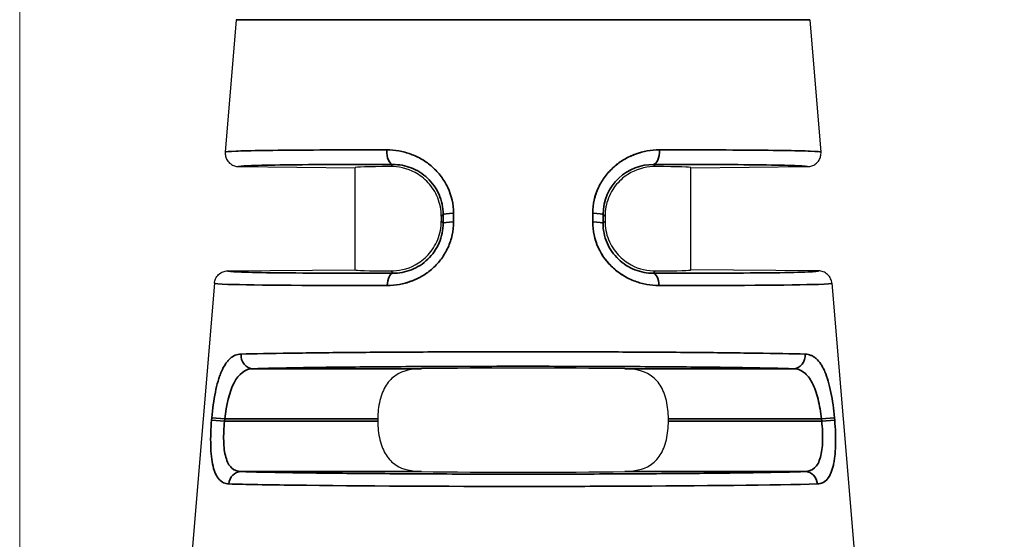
# Model space of a CAD drawing. Header units: millimetres. Extents: x 399 to 6076, y -1991 to 1602.
# Tile 43 of 256: x 4572.09 to 4586.75, y -1749.35 to -1741.61. Entities that reach past the tile are written whole.
import ezdxf

# ---------------------------------------------------------------- set-up
doc = ezdxf.new("R2010")
doc.units = ezdxf.units.MM
for name, color, linetype, lineweight in [('AM_5', 3, 'Continuous', 25), ('可見 (ISO)', 7, 'Continuous', 25), ('窄部可見 (ISO)', 7, 'Continuous', 35)]:
    doc.layers.add(name, color=color, linetype=linetype, lineweight=lineweight)
doc.styles.add('尺寸標註', font='romans.shx', dxfattribs={"bigfont": 'CHINESET.SHX'})
doc.dimstyles.new('CNS1$0', dxfattribs={"dimtxt": 2.5, "dimasz": 2.5, "dimexe": 1, "dimexo": 1, "dimgap": 1.5, "dimtad": 1, "dimtoh": 1, "dimdec": 1, "dimdsep": 46, "dimtxsty": '尺寸標註', "dimcen": 0, "dimclrd": 2, "dimclre": 2, "dimclrt": 1, "dimadec": 0, "dimazin": 2, "dimtp": 0.1, "dimtm": 0.1, "dimtfac": 0.71, "dimtdec": 1, "dimtmove": 0, "dimatfit": 0, "dimfxl": 0, "dimlwd": 13, "dimlwe": 13, "dimarcsym": 0})

# ---------------------------------------------------------------- blocks, each defined once
blk = doc.blocks.new('*D355')
at = {"layer": 'AM_5', "color": 2, "lineweight": 13}
for p, q in [((4572.085, -1763.994), (4572.085, -1694.144)), ((4689.402, -1761.29), (4689.402, -1694.144)), ((4686.902, -1695.144), (4574.585, -1695.144))]:
    blk.add_line(p, q, dxfattribs=at)
at = {"layer": 'AM_5', "color": 2}
for points in [[(4574.585, -1694.728), (4574.585, -1695.561), (4572.085, -1695.144)], [(4686.902, -1694.728), (4686.902, -1695.561), (4689.402, -1695.144)]]:
    blk.add_solid(points, dxfattribs=at)
at = {"layer": 'Defpoints', "color": 0}
for p in [(4572.085, -1695.144), (4689.402, -1762.29), (4572.085, -1764.994)]:
    blk.add_point(p, dxfattribs=at)
at = {"layer": 'AM_5', "color": 1, "insert": (4630.743, -1692.394), "char_height": 2.5, "attachment_point": 5, "style": '尺寸標註'}
blk.add_mtext('117.3', dxfattribs=at)

msp = doc.modelspace()

# ---------------------------------------------------------------- linework, layer by layer
at = {"layer": '可見 (ISO)'}
for p, q in [((4575.312, -1741.609), (4575.148, -1743.581)), ((4583.858, -1741.609), (4584.022, -1743.581)), ((4575.346, -1743.797), (4577.085, -1743.813)), ((4582.085, -1743.813), (4583.824, -1743.797)), ((4577.085, -1745.334), (4577.085, -1743.813)), ((4582.085, -1745.334), (4582.085, -1743.813)), ((4578.366, -1744.537), (4578.366, -1744.61)), ((4580.805, -1744.537), (4580.805, -1744.61)), ((4575.183, -1745.351), (4577.085, -1745.334)), ((4583.987, -1745.351), (4582.085, -1745.334)), ((4574.985, -1745.534), (4574.649, -1749.576)), ((4584.185, -1745.534), (4584.521, -1749.576)), ((4577.42, -1747.556), (4577.42, -1747.59)), ((4581.75, -1747.59), (4581.75, -1747.556))]:
    msp.add_line(p, q, dxfattribs=at)
for centre, major_axis, ratio, start_param, end_param in [((4579.585, -1743.834), (-2.5, 0.022), 0.013962, 5.621312, 6.283322), ((4579.585, -1743.834), (2.5, 0.022), 0.013962, 6.283049, 6.945058), ((4579.585, -1745.313), (-2.5, -0.022), 0.013962, 6.283049, 6.945058), ((4579.585, -1745.313), (2.5, -0.022), 0.013962, 5.621312, 6.283322), ((4579.585, -1746.834), (2.5, 0), 0.013964, 0.920346, 2.221246), ((4579.585, -1748.313), (-2.5, 0), 0.013964, 0.920346, 2.221246)]:
    msp.add_ellipse(centre, major_axis=major_axis, ratio=ratio, start_param=start_param, end_param=end_param, dxfattribs=at)
for points, knots in [([(4575.148, -1743.581), (4575.146, -1743.601), (4575.148, -1743.621), (4575.157, -1743.661), (4575.165, -1743.681), (4575.189, -1743.723), (4575.207, -1743.742), (4575.246, -1743.771), (4575.265, -1743.781), (4575.305, -1743.794), (4575.325, -1743.797), (4575.346, -1743.797)], [0, 0, 0, 0, 0.00597787, 0.00597787, 0.01247334, 0.01247334, 0.02033345, 0.02033345, 0.0269205, 0.0269205, 0.03297969, 0.03297969, 0.03297969, 0.03297969]), ([(4583.824, -1743.797), (4583.845, -1743.797), (4583.865, -1743.794), (4583.905, -1743.781), (4583.925, -1743.771), (4583.963, -1743.742), (4583.981, -1743.723), (4584.005, -1743.681), (4584.013, -1743.661), (4584.022, -1743.621), (4584.024, -1743.601), (4584.022, -1743.581)], [-0.03297969, -0.03297969, -0.03297969, -0.03297969, -0.02692074, -0.02692074, -0.02033396, -0.02033396, -0.01247383, -0.01247383, -0.0059781, -0.0059781, 0, 0, 0, 0]), ([(4578.366, -1744.537), (4578.366, -1744.446), (4578.348, -1744.35), (4578.278, -1744.175), (4578.227, -1744.097), (4578.116, -1743.976), (4578.042, -1743.92), (4577.858, -1743.821), (4577.718, -1743.795), (4577.613, -1743.796)], [0.579635, 0.579635, 0.579635, 0.579635, 0.6069053, 0.6069053, 0.6341755, 0.6341755, 0.6611574, 0.6611574, 0.7119661, 0.7119661, 0.7119661, 0.7119661]), ([(4581.557, -1743.796), (4581.452, -1743.795), (4581.312, -1743.821), (4581.128, -1743.92), (4581.054, -1743.976), (4580.943, -1744.097), (4580.892, -1744.175), (4580.822, -1744.35), (4580.805, -1744.446), (4580.805, -1744.537)], [1.026939, 1.026939, 1.026939, 1.026939, 1.0777476, 1.0777476, 1.1047295, 1.1047295, 1.1319998, 1.1319998, 1.15927, 1.15927, 1.15927, 1.15927]), ([(4577.613, -1745.351), (4577.718, -1745.352), (4577.858, -1745.326), (4578.041, -1745.227), (4578.115, -1745.171), (4578.226, -1745.05), (4578.278, -1744.972), (4578.348, -1744.798), (4578.366, -1744.701), (4578.366, -1744.61)], [0.4472991, 0.4472991, 0.4472991, 0.4472991, 0.4980511, 0.4980511, 0.5249922, 0.5249922, 0.5523136, 0.5523136, 0.579635, 0.579635, 0.579635, 0.579635]), ([(4580.805, -1744.61), (4580.805, -1744.701), (4580.822, -1744.798), (4580.892, -1744.972), (4580.944, -1745.05), (4581.055, -1745.171), (4581.129, -1745.227), (4581.312, -1745.326), (4581.452, -1745.352), (4581.557, -1745.351)], [0, 0, 0, 0, 0.0273214, 0.0273214, 0.0546428, 0.0546428, 0.0815839, 0.0815839, 0.1323359, 0.1323359, 0.1323359, 0.1323359]), ([(4574.985, -1745.534), (4574.987, -1745.511), (4574.994, -1745.488), (4575.015, -1745.443), (4575.03, -1745.422), (4575.068, -1745.387), (4575.09, -1745.373), (4575.136, -1745.356), (4575.159, -1745.351), (4575.183, -1745.351)], [-0.02966709, -0.02966709, -0.02966709, -0.02966709, -0.02254998, -0.02254998, -0.01483364, -0.01483364, -0.00711749, -0.00711749, -0.00000005, -0.00000005, -0.00000005, -0.00000005]), ([(4584.185, -1745.534), (4584.183, -1745.511), (4584.176, -1745.488), (4584.156, -1745.443), (4584.14, -1745.422), (4584.103, -1745.387), (4584.08, -1745.373), (4584.034, -1745.356), (4584.011, -1745.351), (4583.987, -1745.351)], [0, 0, 0, 0, 0.00711714, 0.00711714, 0.0148335, 0.0148335, 0.02254968, 0.02254968, 0.02966715, 0.02966715, 0.02966715, 0.02966715]), ([(4578.071, -1746.807), (4577.937, -1746.808), (4577.793, -1746.837), (4577.638, -1746.937), (4577.582, -1746.994), (4577.505, -1747.115), (4577.472, -1747.194), (4577.43, -1747.369), (4577.42, -1747.465), (4577.42, -1747.556)], [1.0271092, 1.0271092, 1.0271092, 1.0271092, 1.0773536, 1.0773536, 1.1044127, 1.1044127, 1.1317666, 1.1317666, 1.1591204, 1.1591204, 1.1591204, 1.1591204]), ([(4581.75, -1747.556), (4581.75, -1747.465), (4581.74, -1747.369), (4581.698, -1747.194), (4581.666, -1747.115), (4581.588, -1746.994), (4581.532, -1746.937), (4581.377, -1746.837), (4581.234, -1746.808), (4581.099, -1746.807)], [0.5795602, 0.5795602, 0.5795602, 0.5795602, 0.606914, 0.606914, 0.6342679, 0.6342679, 0.661327, 0.661327, 0.7115715, 0.7115715, 0.7115715, 0.7115715]), ([(4577.42, -1747.59), (4577.42, -1747.682), (4577.43, -1747.778), (4577.472, -1747.953), (4577.505, -1748.031), (4577.582, -1748.153), (4577.638, -1748.21), (4577.793, -1748.31), (4577.937, -1748.338), (4578.071, -1748.34)], [0, 0, 0, 0, 0.0273538, 0.0273538, 0.0547077, 0.0547077, 0.0817668, 0.0817668, 0.1320113, 0.1320113, 0.1320113, 0.1320113]), ([(4581.099, -1748.34), (4581.234, -1748.338), (4581.377, -1748.31), (4581.532, -1748.21), (4581.588, -1748.153), (4581.666, -1748.031), (4581.698, -1747.953), (4581.74, -1747.778), (4581.75, -1747.682), (4581.75, -1747.59)], [0.447549, 0.447549, 0.447549, 0.447549, 0.4977934, 0.4977934, 0.5248525, 0.5248525, 0.5522064, 0.5522064, 0.5795602, 0.5795602, 0.5795602, 0.5795602])]:
    msp.add_open_spline(points, degree=3, knots=knots, dxfattribs=at)
at = {"layer": '窄部可見 (ISO)'}
for p, q in [((4575.312, -1741.609), (4583.858, -1741.609)), ((4577.613, -1743.796), (4577.644, -1743.765)), ((4581.526, -1743.765), (4581.557, -1743.796)), ((4578.394, -1744.509), (4578.366, -1744.537)), ((4578.394, -1744.638), (4578.394, -1744.509)), ((4578.548, -1744.492), (4578.548, -1744.622)), ((4580.622, -1744.622), (4580.622, -1744.492)), ((4580.776, -1744.509), (4580.776, -1744.638)), ((4580.805, -1744.537), (4580.776, -1744.509)), ((4578.366, -1744.61), (4578.394, -1744.638)), ((4580.776, -1744.638), (4580.805, -1744.61)), ((4577.647, -1745.385), (4577.613, -1745.351)), ((4581.557, -1745.351), (4581.523, -1745.385)), ((4575.561, -1746.807), (4578.071, -1746.807)), ((4581.099, -1746.807), (4583.609, -1746.807)), ((4574.943, -1747.574), (4574.946, -1747.54)), ((4575.137, -1747.59), (4574.943, -1747.574)), ((4575.14, -1747.556), (4574.946, -1747.54)), ((4575.137, -1747.59), (4575.14, -1747.556)), ((4575.137, -1747.59), (4577.42, -1747.59)), ((4577.42, -1747.556), (4575.14, -1747.556)), ((4584.03, -1747.556), (4581.75, -1747.556)), ((4581.75, -1747.59), (4584.033, -1747.59)), ((4584.03, -1747.556), (4584.224, -1747.54)), ((4584.03, -1747.556), (4584.033, -1747.59)), ((4584.033, -1747.59), (4584.227, -1747.574)), ((4584.224, -1747.54), (4584.227, -1747.574)), ((4578.071, -1748.34), (4575.382, -1748.34)), ((4583.788, -1748.34), (4581.099, -1748.34))]:
    msp.add_line(p, q, dxfattribs=at)
for centre, major_axis, ratio, start_param, end_param in [((4577.646, -1743.565), (0, -0.2), 0.457959, 4.630069, 6.267478), ((4581.524, -1743.565), (0, -0.2), 0.457959, 0.015707, 1.653114), ((4578.594, -1744.509), (-0.2, 0), 0.085471, 4.943372, 6.269171), ((4580.576, -1744.509), (0.2, 0), 0.085471, 0.014014, 1.339813), ((4578.594, -1744.638), (-0.2, 0), 0.085457, 4.942748, 6.269171), ((4580.576, -1744.638), (0.2, 0), 0.085457, 0.014014, 1.340437), ((4577.649, -1745.585), (0, 0.2), 0.439652, 0.015546, 1.486943), ((4581.521, -1745.585), (0, 0.2), 0.439652, 4.796243, 6.267639), ((4575.561, -1746.607), (0.006, -0.2), 0.896154, 4.604085, 6.251716), ((4583.609, -1746.607), (-0.006, -0.2), 0.896154, 0.03147, 1.679101), ((4575.382, -1748.54), (0.006, 0.2), 0.904465, 0.032739, 1.514553), ((4583.788, -1748.54), (-0.006, 0.2), 0.904465, 4.768632, 6.250447)]:
    msp.add_ellipse(centre, major_axis=major_axis, ratio=ratio, start_param=start_param, end_param=end_param, dxfattribs=at)
for points, knots in [([(4575.148, -1743.581), (4575.148, -1743.575), (4575.205, -1743.571), (4575.308, -1743.567), (4575.318, -1743.566), (4575.328, -1743.566), (4575.338, -1743.565), (4575.448, -1743.562), (4575.602, -1743.558), (4575.79, -1743.556), (4575.812, -1743.556), (4575.835, -1743.555), (4575.858, -1743.555), (4576.061, -1743.552), (4576.298, -1743.551), (4576.558, -1743.549), (4576.581, -1743.549), (4576.604, -1743.549), (4576.627, -1743.549), (4576.914, -1743.548), (4577.228, -1743.548), (4577.555, -1743.548)], [0, 0, 0, 0, 0.228628, 0.228628, 0.228628, 0.25, 0.25, 0.25, 0.473508, 0.473508, 0.473508, 0.5, 0.5, 0.5, 0.730031, 0.730031, 0.730031, 0.75, 0.75, 0.75, 1, 1, 1, 1]), ([(4577.555, -1743.548), (4577.616, -1743.548), (4577.676, -1743.554), (4577.765, -1743.569), (4577.794, -1743.576), (4577.853, -1743.591), (4577.88, -1743.6), (4577.97, -1743.633), (4578.026, -1743.659), (4578.107, -1743.707), (4578.133, -1743.724), (4578.183, -1743.761), (4578.207, -1743.78), (4578.28, -1743.845), (4578.324, -1743.892), (4578.401, -1743.995), (4578.434, -1744.049), (4578.519, -1744.23), (4578.548, -1744.358), (4578.548, -1744.492)], [0, 0, 0, 0, 0.125, 0.125, 0.1875, 0.1875, 0.25, 0.25, 0.375, 0.375, 0.4375, 0.4375, 0.5, 0.5, 0.625, 0.625, 0.75, 0.75, 1, 1, 1, 1]), ([(4580.622, -1744.492), (4580.622, -1744.425), (4580.63, -1744.359), (4580.658, -1744.231), (4580.681, -1744.168), (4580.736, -1744.049), (4580.769, -1743.994), (4580.827, -1743.917), (4580.848, -1743.892), (4580.892, -1743.845), (4580.916, -1743.821), (4580.987, -1743.759), (4581.037, -1743.722), (4581.118, -1743.675), (4581.145, -1743.66), (4581.202, -1743.633), (4581.233, -1743.621), (4581.375, -1743.569), (4581.493, -1743.548), (4581.615, -1743.548)], [0, 0, 0, 0, 0.125, 0.125, 0.25, 0.25, 0.375, 0.375, 0.4375, 0.4375, 0.5, 0.5, 0.625, 0.625, 0.6875, 0.6875, 0.75, 0.75, 1, 1, 1, 1]), ([(4581.615, -1743.548), (4581.554, -1743.548), (4581.494, -1743.554), (4581.405, -1743.569), (4581.376, -1743.576), (4581.318, -1743.591), (4581.29, -1743.6), (4581.236, -1743.62), (4581.213, -1743.629), (4581.19, -1743.64)], [0, 0, 0, 0, 0.125, 0.125, 0.1875, 0.1875, 0.25, 0.25, 0.3002824, 0.3002824, 0.3002824, 0.3002824]), ([(4581.615, -1743.548), (4581.942, -1743.548), (4582.256, -1743.548), (4582.543, -1743.549), (4582.566, -1743.549), (4582.589, -1743.549), (4582.612, -1743.549), (4582.872, -1743.551), (4583.109, -1743.552), (4583.312, -1743.555), (4583.335, -1743.555), (4583.358, -1743.556), (4583.38, -1743.556), (4583.568, -1743.558), (4583.722, -1743.562), (4583.832, -1743.565), (4583.842, -1743.566), (4583.853, -1743.566), (4583.862, -1743.567), (4583.966, -1743.571), (4584.022, -1743.575), (4584.022, -1743.581)], [0, 0, 0, 0, 0.25, 0.25, 0.25, 0.269969, 0.269969, 0.269969, 0.5, 0.5, 0.5, 0.526492, 0.526492, 0.526492, 0.75, 0.75, 0.75, 0.771372, 0.771372, 0.771372, 1, 1, 1, 1]), ([(4575.346, -1743.797), (4575.346, -1743.792), (4575.397, -1743.787), (4575.498, -1743.783), (4575.602, -1743.779), (4575.757, -1743.775), (4575.959, -1743.772), (4576.16, -1743.769), (4576.408, -1743.767), (4576.693, -1743.766), (4576.977, -1743.765), (4577.298, -1743.764), (4577.644, -1743.765)], [0, 0, 0, 0, 0.245499, 0.245499, 0.245499, 0.496999, 0.496999, 0.496999, 0.7485, 0.7485, 0.7485, 1, 1, 1, 1]), ([(4577.644, -1743.765), (4577.736, -1743.765), (4577.829, -1743.782), (4577.918, -1743.816), (4578.006, -1743.85), (4578.09, -1743.902), (4578.161, -1743.97), (4578.232, -1744.037), (4578.292, -1744.12), (4578.332, -1744.213), (4578.372, -1744.305), (4578.394, -1744.407), (4578.394, -1744.509)], [0, 0, 0, 0, 0.25, 0.25, 0.25, 0.5, 0.5, 0.5, 0.75, 0.75, 0.75, 1, 1, 1, 1]), ([(4580.776, -1744.509), (4580.777, -1744.301), (4580.866, -1744.105), (4581.153, -1743.833), (4581.343, -1743.765), (4581.526, -1743.765)], [0, 0, 0, 0, 0.5, 0.5, 1, 1, 1, 1]), ([(4581.025, -1743.733), (4581.021, -1743.736), (4581.016, -1743.739), (4581, -1743.751), (4580.989, -1743.76), (4580.978, -1743.768)], [0.4270771, 0.4270771, 0.4270771, 0.4270771, 0.4375, 0.4375, 0.46636923, 0.46636923, 0.46636923, 0.46636923]), ([(4581.526, -1743.765), (4581.872, -1743.764), (4582.193, -1743.765), (4582.477, -1743.766), (4582.762, -1743.767), (4583.01, -1743.769), (4583.211, -1743.772), (4583.413, -1743.775), (4583.568, -1743.779), (4583.672, -1743.783), (4583.773, -1743.787), (4583.824, -1743.792), (4583.824, -1743.797)], [0, 0, 0, 0, 0.2515, 0.2515, 0.2515, 0.503001, 0.503001, 0.503001, 0.754501, 0.754501, 0.754501, 1, 1, 1, 1]), ([(4580.715, -1744.094), (4580.713, -1744.099), (4580.71, -1744.104), (4580.651, -1744.23), (4580.622, -1744.358), (4580.622, -1744.492)], [0.7395488, 0.7395488, 0.7395488, 0.7395488, 0.75, 0.75, 1, 1, 1, 1]), ([(4578.548, -1744.622), (4578.548, -1744.688), (4578.542, -1744.752), (4578.514, -1744.879), (4578.493, -1744.942), (4578.439, -1745.061), (4578.406, -1745.117), (4578.349, -1745.194), (4578.328, -1745.219), (4578.285, -1745.267), (4578.261, -1745.291), (4578.19, -1745.355), (4578.139, -1745.392), (4578.059, -1745.44), (4578.031, -1745.455), (4577.974, -1745.482), (4577.943, -1745.495), (4577.801, -1745.547), (4577.683, -1745.568), (4577.561, -1745.568)], [0, 0, 0, 0, 0.125, 0.125, 0.25, 0.25, 0.375, 0.375, 0.4375, 0.4375, 0.5, 0.5, 0.625, 0.625, 0.6875, 0.6875, 0.75, 0.75, 1, 1, 1, 1]), ([(4578.394, -1744.638), (4578.394, -1744.739), (4578.373, -1744.84), (4578.334, -1744.932), (4578.295, -1745.025), (4578.236, -1745.109), (4578.165, -1745.178), (4578.093, -1745.246), (4578.009, -1745.299), (4577.92, -1745.334), (4577.83, -1745.368), (4577.737, -1745.385), (4577.647, -1745.385)], [0, 0, 0, 0, 0.25, 0.25, 0.25, 0.5, 0.5, 0.5, 0.75, 0.75, 0.75, 1, 1, 1, 1]), ([(4581.609, -1745.568), (4581.548, -1745.568), (4581.488, -1745.563), (4581.399, -1745.547), (4581.37, -1745.54), (4581.312, -1745.525), (4581.285, -1745.516), (4581.195, -1745.483), (4581.138, -1745.456), (4581.03, -1745.391), (4580.981, -1745.355), (4580.834, -1745.223), (4580.759, -1745.122), (4580.649, -1744.88), (4580.622, -1744.754), (4580.622, -1744.622)], [0, 0, 0, 0, 0.125, 0.125, 0.1875, 0.1875, 0.25, 0.25, 0.375, 0.375, 0.5, 0.5, 0.75, 0.75, 1, 1, 1, 1]), ([(4580.622, -1744.622), (4580.622, -1744.688), (4580.629, -1744.752), (4580.656, -1744.879), (4580.677, -1744.942), (4580.731, -1745.061), (4580.764, -1745.117), (4580.821, -1745.194), (4580.842, -1745.219), (4580.885, -1745.267), (4580.909, -1745.291), (4580.972, -1745.347), (4581.014, -1745.379), (4581.058, -1745.407)], [0, 0, 0, 0, 0.125, 0.125, 0.25, 0.25, 0.375, 0.375, 0.4375, 0.4375, 0.5, 0.5, 0.6038464, 0.6038464, 0.6038464, 0.6038464]), ([(4581.523, -1745.385), (4581.433, -1745.385), (4581.339, -1745.368), (4581.25, -1745.333), (4581.161, -1745.299), (4581.076, -1745.245), (4581.005, -1745.177), (4580.934, -1745.109), (4580.875, -1745.024), (4580.836, -1744.932), (4580.796, -1744.839), (4580.776, -1744.738), (4580.776, -1744.638)], [0, 0, 0, 0, 0.25, 0.25, 0.25, 0.5, 0.5, 0.5, 0.75, 0.75, 0.75, 1, 1, 1, 1]), ([(4577.647, -1745.385), (4577.277, -1745.385), (4576.933, -1745.385), (4576.627, -1745.384), (4576.322, -1745.383), (4576.056, -1745.381), (4575.84, -1745.378), (4575.623, -1745.375), (4575.456, -1745.371), (4575.345, -1745.366), (4575.237, -1745.362), (4575.182, -1745.357), (4575.183, -1745.351)], [0, 0, 0, 0, 0.2515, 0.2515, 0.2515, 0.503, 0.503, 0.503, 0.7545, 0.7545, 0.7545, 1, 1, 1, 1]), ([(4583.987, -1745.351), (4583.988, -1745.357), (4583.933, -1745.362), (4583.825, -1745.366), (4583.714, -1745.371), (4583.547, -1745.375), (4583.33, -1745.378), (4583.114, -1745.381), (4582.848, -1745.383), (4582.543, -1745.384), (4582.237, -1745.385), (4581.893, -1745.385), (4581.523, -1745.385)], [0, 0, 0, 0, 0.2455, 0.2455, 0.2455, 0.497, 0.497, 0.497, 0.7485, 0.7485, 0.7485, 1, 1, 1, 1]), ([(4577.561, -1745.568), (4576.516, -1745.57), (4575.581, -1745.564), (4575.187, -1745.551), (4575.056, -1745.546), (4574.985, -1745.541), (4574.985, -1745.534)], [0, 0, 0, 0, 0.75, 0.75, 0.75, 1, 1, 1, 1]), ([(4577.561, -1745.568), (4577.622, -1745.568), (4577.682, -1745.563), (4577.771, -1745.547), (4577.8, -1745.54), (4577.858, -1745.525), (4577.885, -1745.516), (4577.955, -1745.49), (4577.994, -1745.473), (4578.032, -1745.454)], [0, 0, 0, 0, 0.125, 0.125, 0.1875, 0.1875, 0.25, 0.25, 0.3337622, 0.3337622, 0.3337622, 0.3337622]), ([(4584.185, -1745.534), (4584.185, -1745.541), (4584.114, -1745.546), (4583.983, -1745.551), (4583.589, -1745.564), (4582.654, -1745.57), (4581.609, -1745.568)], [0, 0, 0, 0, 0.25, 0.25, 0.25, 1, 1, 1, 1]), ([(4575.382, -1746.59), (4575.579, -1746.585), (4575.829, -1746.58), (4576.114, -1746.576), (4576.139, -1746.575), (4576.165, -1746.575), (4576.192, -1746.575), (4576.472, -1746.571), (4576.783, -1746.568), (4577.111, -1746.565), (4577.155, -1746.565), (4577.198, -1746.564), (4577.242, -1746.564), (4577.584, -1746.561), (4577.94, -1746.559), (4578.299, -1746.558), (4578.336, -1746.558), (4578.373, -1746.557), (4578.409, -1746.557), (4578.805, -1746.556), (4579.202, -1746.555), (4579.585, -1746.555), (4579.969, -1746.555), (4580.365, -1746.556), (4580.761, -1746.557), (4580.798, -1746.557), (4580.834, -1746.558), (4580.871, -1746.558), (4581.23, -1746.559), (4581.586, -1746.561), (4581.928, -1746.564), (4581.972, -1746.564), (4582.015, -1746.565), (4582.059, -1746.565), (4582.387, -1746.568), (4582.698, -1746.571), (4582.978, -1746.575), (4583.005, -1746.575), (4583.031, -1746.575), (4583.057, -1746.576), (4583.341, -1746.58), (4583.591, -1746.585), (4583.788, -1746.59)], [0, 0, 0, 0, 0.114632, 0.114632, 0.114632, 0.125, 0.125, 0.125, 0.235389, 0.235389, 0.235389, 0.25, 0.25, 0.25, 0.363358, 0.363358, 0.363358, 0.375, 0.375, 0.375, 0.5, 0.5, 0.5, 0.625, 0.625, 0.625, 0.636634, 0.636634, 0.636634, 0.75, 0.75, 0.75, 0.764607, 0.764607, 0.764607, 0.875, 0.875, 0.875, 0.885367, 0.885367, 0.885367, 1, 1, 1, 1]), ([(4574.946, -1747.54), (4574.952, -1747.473), (4574.959, -1747.408), (4574.977, -1747.281), (4574.988, -1747.218), (4575.012, -1747.1), (4575.025, -1747.045), (4575.047, -1746.968), (4575.055, -1746.943), (4575.072, -1746.896), (4575.081, -1746.872), (4575.109, -1746.809), (4575.128, -1746.771), (4575.16, -1746.723), (4575.172, -1746.708), (4575.195, -1746.681), (4575.207, -1746.668), (4575.268, -1746.614), (4575.322, -1746.592), (4575.382, -1746.59)], [0, 0, 0, 0, 0.125, 0.125, 0.25, 0.25, 0.375, 0.375, 0.4375, 0.4375, 0.5, 0.5, 0.625, 0.625, 0.6875, 0.6875, 0.75, 0.75, 1, 1, 1, 1]), ([(4583.788, -1746.59), (4583.818, -1746.591), (4583.847, -1746.597), (4583.887, -1746.614), (4583.901, -1746.621), (4583.926, -1746.637), (4583.938, -1746.646), (4583.976, -1746.68), (4583.999, -1746.707), (4584.031, -1746.756), (4584.042, -1746.773), (4584.061, -1746.811), (4584.07, -1746.83), (4584.099, -1746.895), (4584.115, -1746.943), (4584.145, -1747.046), (4584.158, -1747.1), (4584.195, -1747.28), (4584.212, -1747.407), (4584.224, -1747.54)], [0, 0, 0, 0, 0.125, 0.125, 0.1875, 0.1875, 0.25, 0.25, 0.375, 0.375, 0.4375, 0.4375, 0.5, 0.5, 0.625, 0.625, 0.75, 0.75, 1, 1, 1, 1]), ([(4575.14, -1747.556), (4575.163, -1747.35), (4575.207, -1747.155), (4575.349, -1746.881), (4575.446, -1746.809), (4575.561, -1746.807)], [0, 0, 0, 0, 0.5, 0.5, 1, 1, 1, 1]), ([(4575.561, -1746.807), (4575.745, -1746.801), (4575.982, -1746.797), (4576.541, -1746.788), (4576.863, -1746.784), (4577.57, -1746.778), (4577.954, -1746.776), (4578.753, -1746.772), (4579.169, -1746.772), (4580.001, -1746.772), (4580.417, -1746.772), (4581.216, -1746.776), (4581.6, -1746.778), (4582.307, -1746.784), (4582.629, -1746.788), (4583.188, -1746.797), (4583.425, -1746.801), (4583.609, -1746.807)], [0, 0, 0, 0, 0.125, 0.125, 0.25, 0.25, 0.375, 0.375, 0.5, 0.5, 0.625, 0.625, 0.75, 0.75, 0.875, 0.875, 1, 1, 1, 1]), ([(4583.609, -1746.807), (4583.667, -1746.808), (4583.721, -1746.826), (4583.768, -1746.862), (4583.816, -1746.897), (4583.857, -1746.951), (4583.892, -1747.019), (4583.927, -1747.087), (4583.956, -1747.17), (4583.979, -1747.262), (4584.002, -1747.354), (4584.019, -1747.455), (4584.03, -1747.556)], [0, 0, 0, 0, 0.25, 0.25, 0.25, 0.5, 0.5, 0.5, 0.75, 0.75, 0.75, 1, 1, 1, 1]), ([(4575.202, -1748.524), (4575.173, -1748.523), (4575.147, -1748.517), (4575.111, -1748.5), (4575.1, -1748.493), (4575.078, -1748.477), (4575.068, -1748.468), (4575.037, -1748.434), (4575.02, -1748.406), (4574.989, -1748.341), (4574.977, -1748.304), (4574.945, -1748.172), (4574.934, -1748.07), (4574.928, -1747.83), (4574.932, -1747.704), (4574.943, -1747.574)], [0, 0, 0, 0, 0.125, 0.125, 0.1875, 0.1875, 0.25, 0.25, 0.375, 0.375, 0.5, 0.5, 0.75, 0.75, 1, 1, 1, 1]), ([(4575.382, -1748.34), (4575.328, -1748.339), (4575.28, -1748.321), (4575.242, -1748.285), (4575.204, -1748.249), (4575.175, -1748.195), (4575.156, -1748.127), (4575.136, -1748.058), (4575.126, -1747.974), (4575.124, -1747.882), (4575.122, -1747.79), (4575.127, -1747.69), (4575.137, -1747.59)], [0, 0, 0, 0, 0.25, 0.25, 0.25, 0.5, 0.5, 0.5, 0.75, 0.75, 0.75, 1, 1, 1, 1]), ([(4584.033, -1747.59), (4584.044, -1747.69), (4584.049, -1747.791), (4584.046, -1747.883), (4584.044, -1747.974), (4584.034, -1748.058), (4584.014, -1748.127), (4583.995, -1748.196), (4583.966, -1748.25), (4583.928, -1748.285), (4583.889, -1748.321), (4583.842, -1748.339), (4583.788, -1748.34)], [0, 0, 0, 0, 0.25, 0.25, 0.25, 0.5, 0.5, 0.5, 0.75, 0.75, 0.75, 1, 1, 1, 1]), ([(4584.227, -1747.574), (4584.232, -1747.639), (4584.236, -1747.703), (4584.241, -1747.829), (4584.241, -1747.892), (4584.238, -1748.01), (4584.234, -1748.065), (4584.225, -1748.143), (4584.222, -1748.168), (4584.214, -1748.216), (4584.209, -1748.239), (4584.193, -1748.303), (4584.18, -1748.341), (4584.158, -1748.39), (4584.15, -1748.405), (4584.132, -1748.433), (4584.122, -1748.446), (4584.073, -1748.5), (4584.025, -1748.522), (4583.968, -1748.524)], [0, 0, 0, 0, 0.125, 0.125, 0.25, 0.25, 0.375, 0.375, 0.4375, 0.4375, 0.5, 0.5, 0.625, 0.625, 0.6875, 0.6875, 0.75, 0.75, 1, 1, 1, 1]), ([(4583.788, -1748.34), (4583.602, -1748.346), (4583.359, -1748.351), (4582.779, -1748.36), (4582.443, -1748.364), (4581.704, -1748.371), (4581.301, -1748.373), (4580.46, -1748.377), (4580.023, -1748.378), (4579.147, -1748.378), (4578.71, -1748.377), (4577.869, -1748.373), (4577.466, -1748.371), (4576.727, -1748.364), (4576.391, -1748.36), (4575.811, -1748.351), (4575.569, -1748.346), (4575.382, -1748.34)], [0, 0, 0, 0, 0.125, 0.125, 0.25, 0.25, 0.375, 0.375, 0.5, 0.5, 0.625, 0.625, 0.75, 0.75, 0.875, 0.875, 1, 1, 1, 1]), ([(4575.024, -1748.41), (4575.026, -1748.413), (4575.028, -1748.416), (4575.031, -1748.422), (4575.033, -1748.424), (4575.035, -1748.427)], [0.67456602, 0.67456602, 0.67456602, 0.67456602, 0.6875, 0.6875, 0.69979369, 0.69979369, 0.69979369, 0.69979369]), ([(4583.968, -1748.524), (4583.997, -1748.523), (4584.023, -1748.517), (4584.059, -1748.5), (4584.07, -1748.493), (4584.092, -1748.477), (4584.102, -1748.468), (4584.125, -1748.443), (4584.136, -1748.427), (4584.146, -1748.41)], [0, 0, 0, 0, 0.125, 0.125, 0.1875, 0.1875, 0.25, 0.25, 0.3249341, 0.3249341, 0.3249341, 0.3249341]), ([(4583.968, -1748.524), (4583.358, -1748.541), (4582.225, -1748.552), (4581.069, -1748.558), (4580.984, -1748.558), (4580.9, -1748.558), (4580.815, -1748.559), (4580.4, -1748.56), (4579.985, -1748.561), (4579.585, -1748.561), (4578.436, -1748.561), (4577.147, -1748.555), (4576.169, -1748.542), (4575.783, -1748.537), (4575.449, -1748.531), (4575.202, -1748.524)], [0, 0, 0, 0, 0.349459, 0.349459, 0.349459, 0.375, 0.375, 0.375, 0.5, 0.5, 0.5, 0.858428, 0.858428, 0.858428, 1, 1, 1, 1])]:
    msp.add_open_spline(points, degree=3, knots=knots, dxfattribs=at)

# ---------------------------------------------------------------- dimensions: what is measured, and where the dimension line sits
at = {"layer": 'AM_5'}
dim = msp.add_linear_dim(base=(4572.085, -1695.144), p1=(4689.402, -1762.29), p2=(4572.085, -1764.994), dimstyle='CNS1$0', override={"dimfxl": 4, "dimarcsym": 1}, dxfattribs=at)
dim.commit()
dim.dimension.update_dxf_attribs({"geometry": '*D355', "text_midpoint": (4630.743, -1692.394)})

doc.saveas('drawing.dxf')
